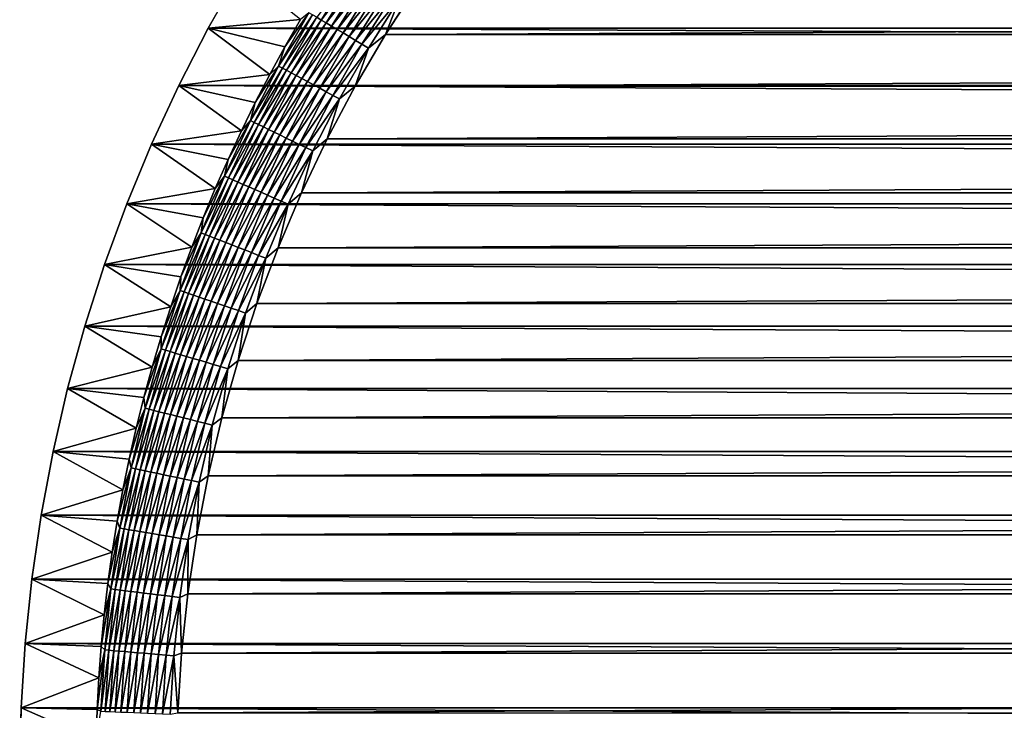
# Model space of a CAD drawing. Extents: x -260 to 260, y -882 to 882.
# Tile 189 of 234: x -260 to -217, y 815 to 846. Entities that reach past the tile are written whole.
import ezdxf

# ---------------------------------------------------------------- set-up
doc = ezdxf.new("R2010")
doc.units = 0
doc.header["$LTSCALE"] = 21.359881
for name, color, linetype in [('1', 7, 'CONTINUOUS'), ('2', 7, 'CONTINUOUS'), ('46', 7, 'CONTINUOUS'), ('53', 7, 'CONTINUOUS')]:
    doc.layers.add(name, color=color, linetype=linetype)

msp = doc.modelspace()

# ---------------------------------------------------------------- linework, layer by layer
at = {"layer": '1', "color": 7, "linetype": 'CONTINUOUS'}
for points in [[(-242.802, 847.512), (-244.242, 845.282), (242.802, 847.512), (-242.802, 847.512)], [(242.802, 847.512), (-244.242, 845.282), (244.242, 845.282), (242.802, 847.512)], [(-244.242, 845.282), (-245.585, 842.993), (244.242, 845.282), (-244.242, 845.282)], [(244.242, 845.282), (-245.585, 842.993), (245.585, 842.993), (244.242, 845.282)], [(-245.585, 842.993), (-246.83, 840.649), (245.585, 842.993), (-245.585, 842.993)], [(245.585, 842.993), (-246.83, 840.649), (246.83, 840.649), (245.585, 842.993)], [(-246.83, 840.649), (-247.974, 838.254), (246.83, 840.649), (-246.83, 840.649)], [(246.83, 840.649), (-247.974, 838.254), (247.974, 838.254), (246.83, 840.649)], [(-247.974, 838.254), (-249.016, 835.813), (247.974, 838.254), (-247.974, 838.254)], [(247.974, 838.254), (-249.016, 835.813), (249.016, 835.813), (247.974, 838.254)], [(-249.016, 835.813), (-249.953, 833.329), (249.016, 835.813), (-249.016, 835.813)], [(249.016, 835.813), (-249.953, 833.329), (249.953, 833.329), (249.016, 835.813)], [(-249.953, 833.329), (-250.784, 830.809), (249.953, 833.329), (-249.953, 833.329)], [(249.953, 833.329), (-250.784, 830.809), (250.784, 830.809), (249.953, 833.329)], [(-250.784, 830.809), (-251.507, 828.255), (250.784, 830.809), (-250.784, 830.809)], [(250.784, 830.809), (-251.507, 828.255), (251.507, 828.255), (250.784, 830.809)], [(-251.507, 828.255), (-252.121, 825.673), (251.507, 828.255), (-251.507, 828.255)], [(251.507, 828.255), (-252.121, 825.673), (252.121, 825.673), (251.507, 828.255)], [(-252.121, 825.673), (-252.625, 823.067), (252.121, 825.673), (-252.121, 825.673)], [(252.121, 825.673), (-252.625, 823.067), (252.625, 823.067), (252.121, 825.673)], [(-252.625, 823.067), (-253.018, 820.442), (252.625, 823.067), (-252.625, 823.067)], [(252.625, 823.067), (-253.018, 820.442), (253.018, 820.442), (252.625, 823.067)], [(-253.018, 820.442), (-253.299, 817.802), (253.018, 820.442), (-253.018, 820.442)], [(253.018, 820.442), (-253.299, 817.802), (253.299, 817.802), (253.018, 820.442)], [(-253.299, 817.802), (-253.468, 815.154), (253.299, 817.802), (-253.299, 817.802)], [(253.299, 817.802), (-253.468, 815.154), (253.468, 815.154), (253.299, 817.802)]]:
    msp.add_3dface(points, dxfattribs=at)
at = {"layer": '2', "color": 7, "linetype": 'CONTINUOUS'}
for points in [[(-250.693, 848.069, -9), (252.112, 845.572, -9), (-252.112, 845.572, -9), (-250.693, 848.069, -9)], [(250.693, 848.069, -9), (252.112, 845.572, -9), (-250.693, 848.069, -9), (250.693, 848.069, -9)], [(-252.112, 845.572, -9), (253.427, 843.018, -9), (-253.427, 843.019, -9), (-252.112, 845.572, -9)], [(252.112, 845.572, -9), (253.427, 843.018, -9), (-252.112, 845.572, -9), (252.112, 845.572, -9)], [(-253.427, 843.019, -9), (254.635, 840.413, -9), (-254.635, 840.413, -9), (-253.427, 843.019, -9)], [(253.427, 843.018, -9), (254.635, 840.413, -9), (-253.427, 843.019, -9), (253.427, 843.018, -9)], [(-254.635, 840.413, -9), (255.734, 837.759, -9), (-255.734, 837.759, -9), (-254.635, 840.413, -9)], [(254.635, 840.413, -9), (255.734, 837.759, -9), (-254.635, 840.413, -9), (254.635, 840.413, -9)], [(-255.734, 837.759, -9), (256.722, 835.062, -9), (-256.722, 835.063, -9), (-255.734, 837.759, -9)], [(255.734, 837.759, -9), (256.722, 835.062, -9), (-255.734, 837.759, -9), (255.734, 837.759, -9)], [(-256.722, 835.063, -9), (257.599, 832.327, -9), (-257.599, 832.327, -9), (-256.722, 835.063, -9)], [(256.722, 835.062, -9), (257.599, 832.327, -9), (-256.722, 835.063, -9), (256.722, 835.062, -9)], [(-257.599, 832.327, -9), (258.361, 829.558, -9), (-258.361, 829.558, -9), (-257.599, 832.327, -9)], [(257.599, 832.327, -9), (258.361, 829.558, -9), (-257.599, 832.327, -9), (257.599, 832.327, -9)], [(-258.361, 829.558, -9), (259.008, 826.76, -9), (-259.008, 826.76, -9), (-258.361, 829.558, -9)], [(258.361, 829.558, -9), (259.008, 826.76, -9), (-258.361, 829.558, -9), (258.361, 829.558, -9)], [(-259.008, 826.76, -9), (259.54, 823.937, -9), (-259.54, 823.937, -9), (-259.008, 826.76, -9)], [(259.008, 826.76, -9), (259.54, 823.937, -9), (-259.008, 826.76, -9), (259.008, 826.76, -9)], [(-259.54, 823.937, -9), (259.954, 821.095, -9), (-259.954, 821.095, -9), (-259.54, 823.937, -9)], [(259.54, 823.937, -9), (259.954, 821.095, -9), (-259.54, 823.937, -9), (259.54, 823.937, -9)], [(-259.954, 821.095, -9), (260.25, 818.238, -9), (-260.25, 818.238, -9), (-259.954, 821.095, -9)], [(259.954, 821.095, -9), (260.25, 818.238, -9), (-259.954, 821.095, -9), (259.954, 821.095, -9)], [(-260.25, 818.238, -9), (260.428, 815.372, -9), (-260.428, 815.372, -9), (-260.25, 818.238, -9)], [(260.25, 818.238, -9), (260.428, 815.372, -9), (-260.25, 818.238, -9), (260.25, 818.238, -9)], [(-260.428, 815.372, -9), (260.487, 812.5, -9), (-260.487, 812.5, -9), (-260.428, 815.372, -9)], [(260.428, 815.372, -9), (260.487, 812.5, -9), (-260.428, 815.372, -9), (260.428, 815.372, -9)]]:
    msp.add_3dface(points, dxfattribs=at)
at = {"layer": '46', "color": 7, "linetype": 'CONTINUOUS'}
for points in [[(-250.693, 848.069, -9), (-252.112, 845.572, -9), (-248.013, 845.956, -2.215), (-250.693, 848.069, -9)], [(-252.112, 845.572, -9), (-253.427, 843.019, -9), (-249.381, 843.507, -2.215), (-252.112, 845.572, -9)], [(-248.013, 845.956, -2.215), (-252.112, 845.572, -9), (-248.71, 844.739, -2.215), (-248.013, 845.956, -2.215)], [(-248.71, 844.739, -2.215), (-252.112, 845.572, -9), (-249.381, 843.507, -2.215), (-248.71, 844.739, -2.215)], [(-249.381, 843.507, -2.215), (-253.427, 843.019, -9), (-250.026, 842.26, -2.215), (-249.381, 843.507, -2.215)], [(-253.427, 843.019, -9), (-254.635, 840.413, -9), (-250.645, 841.001, -2.215), (-253.427, 843.019, -9)], [(-250.026, 842.26, -2.215), (-253.427, 843.019, -9), (-250.645, 841.001, -2.215), (-250.026, 842.26, -2.215)], [(-250.645, 841.001, -2.215), (-254.635, 840.413, -9), (-251.236, 839.729, -2.215), (-250.645, 841.001, -2.215)], [(-254.635, 840.413, -9), (-255.734, 837.759, -9), (-251.801, 838.444, -2.215), (-254.635, 840.413, -9)], [(-251.236, 839.729, -2.215), (-254.635, 840.413, -9), (-251.801, 838.444, -2.215), (-251.236, 839.729, -2.215)], [(-251.801, 838.444, -2.215), (-255.734, 837.759, -9), (-252.338, 837.147, -2.215), (-251.801, 838.444, -2.215)], [(-255.734, 837.759, -9), (-256.722, 835.063, -9), (-252.847, 835.84, -2.215), (-255.734, 837.759, -9)], [(-252.338, 837.147, -2.215), (-255.734, 837.759, -9), (-252.847, 835.84, -2.215), (-252.338, 837.147, -2.215)], [(-252.847, 835.84, -2.215), (-256.722, 835.063, -9), (-253.328, 834.522, -2.215), (-252.847, 835.84, -2.215)], [(-256.722, 835.063, -9), (-257.599, 832.327, -9), (-253.782, 833.194, -2.215), (-256.722, 835.063, -9)], [(-253.328, 834.522, -2.215), (-256.722, 835.063, -9), (-253.782, 833.194, -2.215), (-253.328, 834.522, -2.215)], [(-253.782, 833.194, -2.215), (-257.599, 832.327, -9), (-254.207, 831.857, -2.215), (-253.782, 833.194, -2.215)], [(-257.599, 832.327, -9), (-258.361, 829.558, -9), (-254.604, 830.511, -2.215), (-257.599, 832.327, -9)], [(-254.207, 831.857, -2.215), (-257.599, 832.327, -9), (-254.604, 830.511, -2.215), (-254.207, 831.857, -2.215)], [(-254.604, 830.511, -2.215), (-258.361, 829.558, -9), (-254.971, 829.157, -2.215), (-254.604, 830.511, -2.215)], [(-258.361, 829.558, -9), (-259.008, 826.76, -9), (-255.311, 827.795, -2.215), (-258.361, 829.558, -9)], [(-254.971, 829.157, -2.215), (-258.361, 829.558, -9), (-255.311, 827.795, -2.215), (-254.971, 829.157, -2.215)], [(-255.311, 827.795, -2.215), (-259.008, 826.76, -9), (-255.621, 826.427, -2.215), (-255.311, 827.795, -2.215)], [(-259.008, 826.76, -9), (-259.54, 823.937, -9), (-255.902, 825.052, -2.215), (-259.008, 826.76, -9)], [(-255.621, 826.427, -2.215), (-259.008, 826.76, -9), (-255.902, 825.052, -2.215), (-255.621, 826.427, -2.215)], [(-255.902, 825.052, -2.215), (-259.54, 823.937, -9), (-256.154, 823.672, -2.215), (-255.902, 825.052, -2.215)], [(-259.54, 823.937, -9), (-259.954, 821.095, -9), (-256.376, 822.286, -2.215), (-259.54, 823.937, -9)], [(-256.154, 823.672, -2.215), (-259.54, 823.937, -9), (-256.376, 822.286, -2.215), (-256.154, 823.672, -2.215)], [(-256.376, 822.286, -2.215), (-259.954, 821.095, -9), (-256.569, 820.896, -2.215), (-256.376, 822.286, -2.215)], [(-259.954, 821.095, -9), (-260.25, 818.238, -9), (-256.732, 819.503, -2.215), (-259.954, 821.095, -9)], [(-256.569, 820.896, -2.215), (-259.954, 821.095, -9), (-256.732, 819.503, -2.215), (-256.569, 820.896, -2.215)], [(-256.732, 819.503, -2.215), (-260.25, 818.238, -9), (-256.866, 818.106, -2.215), (-256.732, 819.503, -2.215)], [(-260.25, 818.238, -9), (-260.428, 815.372, -9), (-256.97, 816.707, -2.215), (-260.25, 818.238, -9)], [(-256.866, 818.106, -2.215), (-260.25, 818.238, -9), (-256.97, 816.707, -2.215), (-256.866, 818.106, -2.215)], [(-256.97, 816.707, -2.215), (-260.428, 815.372, -9), (-257.045, 815.306, -2.215), (-256.97, 816.707, -2.215)], [(-260.428, 815.372, -9), (-260.487, 812.5, -9), (-257.09, 813.903, -2.215), (-260.428, 815.372, -9)], [(-257.045, 815.306, -2.215), (-260.428, 815.372, -9), (-257.09, 813.903, -2.215), (-257.045, 815.306, -2.215)]]:
    msp.add_3dface(points, dxfattribs=at)
at = {"layer": '53', "color": 7, "linetype": 'CONTINUOUS'}
for points in [[(-247.097, 845.926, -1.12), (-245.668, 848.216, -1.12), (-247.299, 846.047, -1.367), (-247.097, 845.926, -1.12)], [(-247.097, 845.926, -1.12), (-245.454, 848.076, -0.894), (-245.668, 848.216, -1.12), (-247.097, 845.926, -1.12)], [(-246.877, 845.796, -0.894), (-245.454, 848.076, -0.894), (-247.097, 845.926, -1.12), (-246.877, 845.796, -0.894)], [(-246.877, 845.796, -0.894), (-245.224, 847.926, -0.69), (-245.454, 848.076, -0.894), (-246.877, 845.796, -0.894)], [(-246.642, 845.655, -0.69), (-245.224, 847.926, -0.69), (-246.877, 845.796, -0.894), (-246.642, 845.655, -0.69)], [(-246.642, 845.655, -0.69), (-244.981, 847.768, -0.511), (-245.224, 847.926, -0.69), (-246.642, 845.655, -0.69)], [(-246.393, 845.507, -0.511), (-244.981, 847.768, -0.511), (-246.642, 845.655, -0.69), (-246.393, 845.507, -0.511)], [(-246.393, 845.507, -0.511), (-244.726, 847.601, -0.357), (-244.981, 847.768, -0.511), (-246.393, 845.507, -0.511)], [(-246.131, 845.351, -0.357), (-244.726, 847.601, -0.357), (-246.393, 845.507, -0.511), (-246.131, 845.351, -0.357)], [(-246.131, 845.351, -0.357), (-244.461, 847.428, -0.229), (-244.726, 847.601, -0.357), (-246.131, 845.351, -0.357)], [(-245.859, 845.189, -0.229), (-244.461, 847.428, -0.229), (-246.131, 845.351, -0.357), (-245.859, 845.189, -0.229)], [(-245.859, 845.189, -0.229), (-244.188, 847.25, -0.129), (-244.461, 847.428, -0.229), (-245.859, 845.189, -0.229)], [(-244.242, 845.282), (-242.802, 847.512), (-243.626, 846.882, -0.014), (-244.242, 845.282)], [(-245.579, 845.022, -0.129), (-244.188, 847.25, -0.129), (-245.859, 845.189, -0.229), (-245.579, 845.022, -0.129)], [(-245.579, 845.022, -0.129), (-243.909, 847.067, -0.057), (-244.188, 847.25, -0.129), (-245.579, 845.022, -0.129)], [(-245.292, 844.851, -0.057), (-243.909, 847.067, -0.057), (-245.579, 845.022, -0.129), (-245.292, 844.851, -0.057)], [(-245.292, 844.851, -0.057), (-243.626, 846.882, -0.014), (-243.909, 847.067, -0.057), (-245.292, 844.851, -0.057)], [(-245.001, 844.678, -0.014), (-243.626, 846.882, -0.014), (-245.292, 844.851, -0.057), (-245.001, 844.678, -0.014)], [(-245.001, 844.678, -0.014), (-244.242, 845.282), (-243.626, 846.882, -0.014), (-245.001, 844.678, -0.014)], [(-248.71, 844.739, -2.215), (-248.992, 843.884, -1.917), (-247.646, 846.253, -1.917), (-248.71, 844.739, -2.215)], [(-248.992, 843.884, -1.917), (-247.482, 846.156, -1.633), (-247.646, 846.253, -1.917), (-248.992, 843.884, -1.917)], [(-248.825, 843.793, -1.633), (-247.482, 846.156, -1.633), (-248.992, 843.884, -1.917), (-248.825, 843.793, -1.633)], [(-248.825, 843.793, -1.633), (-247.299, 846.047, -1.367), (-247.482, 846.156, -1.633), (-248.825, 843.793, -1.633)], [(-248.637, 843.692, -1.367), (-247.299, 846.047, -1.367), (-248.825, 843.793, -1.633), (-248.637, 843.692, -1.367)], [(-248.013, 845.956, -2.215), (-248.71, 844.739, -2.215), (-247.646, 846.253, -1.917), (-248.013, 845.956, -2.215)], [(-248.637, 843.692, -1.367), (-247.097, 845.926, -1.12), (-247.299, 846.047, -1.367), (-248.637, 843.692, -1.367)], [(-248.43, 843.58, -1.12), (-247.097, 845.926, -1.12), (-248.637, 843.692, -1.367), (-248.43, 843.58, -1.12)], [(-248.43, 843.58, -1.12), (-246.877, 845.796, -0.894), (-247.097, 845.926, -1.12), (-248.43, 843.58, -1.12)], [(-248.205, 843.458, -0.894), (-246.877, 845.796, -0.894), (-248.43, 843.58, -1.12), (-248.205, 843.458, -0.894)], [(-248.205, 843.458, -0.894), (-246.642, 845.655, -0.69), (-246.877, 845.796, -0.894), (-248.205, 843.458, -0.894)], [(-247.965, 843.328, -0.69), (-246.642, 845.655, -0.69), (-248.205, 843.458, -0.894), (-247.965, 843.328, -0.69)], [(-247.965, 843.328, -0.69), (-246.393, 845.507, -0.511), (-246.642, 845.655, -0.69), (-247.965, 843.328, -0.69)], [(-247.709, 843.19, -0.511), (-246.393, 845.507, -0.511), (-247.965, 843.328, -0.69), (-247.709, 843.19, -0.511)], [(-247.709, 843.19, -0.511), (-246.131, 845.351, -0.357), (-246.393, 845.507, -0.511), (-247.709, 843.19, -0.511)], [(-247.441, 843.045, -0.357), (-246.131, 845.351, -0.357), (-247.709, 843.19, -0.511), (-247.441, 843.045, -0.357)], [(-247.441, 843.045, -0.357), (-245.859, 845.189, -0.229), (-246.131, 845.351, -0.357), (-247.441, 843.045, -0.357)], [(-247.163, 842.894, -0.229), (-245.859, 845.189, -0.229), (-247.441, 843.045, -0.357), (-247.163, 842.894, -0.229)], [(-247.163, 842.894, -0.229), (-245.579, 845.022, -0.129), (-245.859, 845.189, -0.229), (-247.163, 842.894, -0.229)], [(-245.585, 842.993), (-244.242, 845.282), (-245.001, 844.678, -0.014), (-245.585, 842.993)], [(-248.71, 844.739, -2.215), (-249.381, 843.507, -2.215), (-248.992, 843.884, -1.917), (-248.71, 844.739, -2.215)], [(-246.876, 842.739, -0.129), (-245.579, 845.022, -0.129), (-247.163, 842.894, -0.229), (-246.876, 842.739, -0.129)], [(-246.876, 842.739, -0.129), (-245.292, 844.851, -0.057), (-245.579, 845.022, -0.129), (-246.876, 842.739, -0.129)], [(-246.583, 842.58, -0.057), (-245.292, 844.851, -0.057), (-246.876, 842.739, -0.129), (-246.583, 842.58, -0.057)], [(-246.583, 842.58, -0.057), (-245.001, 844.678, -0.014), (-245.292, 844.851, -0.057), (-246.583, 842.58, -0.057)], [(-246.285, 842.419, -0.014), (-245.001, 844.678, -0.014), (-246.583, 842.58, -0.057), (-246.285, 842.419, -0.014)], [(-246.285, 842.419, -0.014), (-245.585, 842.993), (-245.001, 844.678, -0.014), (-246.285, 842.419, -0.014)], [(-250.026, 842.26, -2.215), (-250.239, 841.46, -1.917), (-248.992, 843.884, -1.917), (-250.026, 842.26, -2.215)], [(-250.239, 841.46, -1.917), (-248.825, 843.793, -1.633), (-248.992, 843.884, -1.917), (-250.239, 841.46, -1.917)], [(-249.381, 843.507, -2.215), (-250.026, 842.26, -2.215), (-248.992, 843.884, -1.917), (-249.381, 843.507, -2.215)], [(-250.069, 841.377, -1.633), (-248.825, 843.793, -1.633), (-250.239, 841.46, -1.917), (-250.069, 841.377, -1.633)], [(-250.069, 841.377, -1.633), (-248.637, 843.692, -1.367), (-248.825, 843.793, -1.633), (-250.069, 841.377, -1.633)], [(-249.877, 841.283, -1.367), (-248.637, 843.692, -1.367), (-250.069, 841.377, -1.633), (-249.877, 841.283, -1.367)], [(-249.877, 841.283, -1.367), (-248.43, 843.58, -1.12), (-248.637, 843.692, -1.367), (-249.877, 841.283, -1.367)], [(-249.666, 841.18, -1.12), (-248.43, 843.58, -1.12), (-249.877, 841.283, -1.367), (-249.666, 841.18, -1.12)], [(-249.666, 841.18, -1.12), (-248.205, 843.458, -0.894), (-248.43, 843.58, -1.12), (-249.666, 841.18, -1.12)], [(-249.436, 841.068, -0.894), (-248.205, 843.458, -0.894), (-249.666, 841.18, -1.12), (-249.436, 841.068, -0.894)], [(-249.436, 841.068, -0.894), (-247.965, 843.328, -0.69), (-248.205, 843.458, -0.894), (-249.436, 841.068, -0.894)], [(-249.19, 840.947, -0.69), (-247.965, 843.328, -0.69), (-249.436, 841.068, -0.894), (-249.19, 840.947, -0.69)], [(-249.19, 840.947, -0.69), (-247.709, 843.19, -0.511), (-247.965, 843.328, -0.69), (-249.19, 840.947, -0.69)], [(-248.929, 840.82, -0.511), (-247.709, 843.19, -0.511), (-249.19, 840.947, -0.69), (-248.929, 840.82, -0.511)], [(-248.929, 840.82, -0.511), (-247.441, 843.045, -0.357), (-247.709, 843.19, -0.511), (-248.929, 840.82, -0.511)], [(-248.656, 840.686, -0.357), (-247.441, 843.045, -0.357), (-248.929, 840.82, -0.511), (-248.656, 840.686, -0.357)], [(-248.656, 840.686, -0.357), (-247.163, 842.894, -0.229), (-247.441, 843.045, -0.357), (-248.656, 840.686, -0.357)], [(-246.83, 840.649), (-245.585, 842.993), (-246.285, 842.419, -0.014), (-246.83, 840.649)], [(-248.371, 840.547, -0.229), (-247.163, 842.894, -0.229), (-248.656, 840.686, -0.357), (-248.371, 840.547, -0.229)], [(-248.371, 840.547, -0.229), (-246.876, 842.739, -0.129), (-247.163, 842.894, -0.229), (-248.371, 840.547, -0.229)], [(-248.078, 840.404, -0.129), (-246.876, 842.739, -0.129), (-248.371, 840.547, -0.229), (-248.078, 840.404, -0.129)], [(-248.078, 840.404, -0.129), (-246.583, 842.58, -0.057), (-246.876, 842.739, -0.129), (-248.078, 840.404, -0.129)], [(-247.778, 840.257, -0.057), (-246.583, 842.58, -0.057), (-248.078, 840.404, -0.129), (-247.778, 840.257, -0.057)], [(-247.778, 840.257, -0.057), (-246.285, 842.419, -0.014), (-246.583, 842.58, -0.057), (-247.778, 840.257, -0.057)], [(-250.026, 842.26, -2.215), (-250.645, 841.001, -2.215), (-250.239, 841.46, -1.917), (-250.026, 842.26, -2.215)], [(-247.474, 840.109, -0.014), (-246.285, 842.419, -0.014), (-247.778, 840.257, -0.057), (-247.474, 840.109, -0.014)], [(-247.474, 840.109, -0.014), (-246.83, 840.649), (-246.285, 842.419, -0.014), (-247.474, 840.109, -0.014)], [(-251.236, 839.729, -2.215), (-251.386, 838.988, -1.917), (-250.239, 841.46, -1.917), (-251.236, 839.729, -2.215)], [(-251.386, 838.988, -1.917), (-250.069, 841.377, -1.633), (-250.239, 841.46, -1.917), (-251.386, 838.988, -1.917)], [(-251.212, 838.911, -1.633), (-250.069, 841.377, -1.633), (-251.386, 838.988, -1.917), (-251.212, 838.911, -1.633)], [(-250.645, 841.001, -2.215), (-251.236, 839.729, -2.215), (-250.239, 841.46, -1.917), (-250.645, 841.001, -2.215)], [(-251.212, 838.911, -1.633), (-249.877, 841.283, -1.367), (-250.069, 841.377, -1.633), (-251.212, 838.911, -1.633)], [(-251.016, 838.826, -1.367), (-249.877, 841.283, -1.367), (-251.212, 838.911, -1.633), (-251.016, 838.826, -1.367)], [(-251.016, 838.826, -1.367), (-249.666, 841.18, -1.12), (-249.877, 841.283, -1.367), (-251.016, 838.826, -1.367)], [(-250.801, 838.731, -1.12), (-249.666, 841.18, -1.12), (-251.016, 838.826, -1.367), (-250.801, 838.731, -1.12)], [(-250.801, 838.731, -1.12), (-249.436, 841.068, -0.894), (-249.666, 841.18, -1.12), (-250.801, 838.731, -1.12)], [(-250.567, 838.628, -0.894), (-249.436, 841.068, -0.894), (-250.801, 838.731, -1.12), (-250.567, 838.628, -0.894)], [(-250.567, 838.628, -0.894), (-249.19, 840.947, -0.69), (-249.436, 841.068, -0.894), (-250.567, 838.628, -0.894)], [(-250.316, 838.518, -0.69), (-249.19, 840.947, -0.69), (-250.567, 838.628, -0.894), (-250.316, 838.518, -0.69)], [(-250.316, 838.518, -0.69), (-248.929, 840.82, -0.511), (-249.19, 840.947, -0.69), (-250.316, 838.518, -0.69)], [(-250.05, 838.402, -0.511), (-248.929, 840.82, -0.511), (-250.316, 838.518, -0.69), (-250.05, 838.402, -0.511)], [(-250.05, 838.402, -0.511), (-248.656, 840.686, -0.357), (-248.929, 840.82, -0.511), (-250.05, 838.402, -0.511)], [(-249.771, 838.279, -0.357), (-248.656, 840.686, -0.357), (-250.05, 838.402, -0.511), (-249.771, 838.279, -0.357)], [(-249.771, 838.279, -0.357), (-248.371, 840.547, -0.229), (-248.656, 840.686, -0.357), (-249.771, 838.279, -0.357)], [(-249.481, 838.152, -0.229), (-248.371, 840.547, -0.229), (-249.771, 838.279, -0.357), (-249.481, 838.152, -0.229)], [(-249.481, 838.152, -0.229), (-248.078, 840.404, -0.129), (-248.371, 840.547, -0.229), (-249.481, 838.152, -0.229)], [(-249.182, 838.021, -0.129), (-248.078, 840.404, -0.129), (-249.481, 838.152, -0.229), (-249.182, 838.021, -0.129)], [(-249.182, 838.021, -0.129), (-247.778, 840.257, -0.057), (-248.078, 840.404, -0.129), (-249.182, 838.021, -0.129)], [(-247.974, 838.254), (-246.83, 840.649), (-247.474, 840.109, -0.014), (-247.974, 838.254)], [(-248.877, 837.887, -0.057), (-247.778, 840.257, -0.057), (-249.182, 838.021, -0.129), (-248.877, 837.887, -0.057)], [(-248.877, 837.887, -0.057), (-247.474, 840.109, -0.014), (-247.778, 840.257, -0.057), (-248.877, 837.887, -0.057)], [(-248.567, 837.751, -0.014), (-247.474, 840.109, -0.014), (-248.877, 837.887, -0.057), (-248.567, 837.751, -0.014)], [(-248.567, 837.751, -0.014), (-247.974, 838.254), (-247.474, 840.109, -0.014), (-248.567, 837.751, -0.014)], [(-251.236, 839.729, -2.215), (-251.801, 838.444, -2.215), (-251.386, 838.988, -1.917), (-251.236, 839.729, -2.215)], [(-252.338, 837.147, -2.215), (-252.429, 836.47, -1.917), (-251.386, 838.988, -1.917), (-252.338, 837.147, -2.215)], [(-252.429, 836.47, -1.917), (-251.212, 838.911, -1.633), (-251.386, 838.988, -1.917), (-252.429, 836.47, -1.917)], [(-252.252, 836.4, -1.633), (-251.212, 838.911, -1.633), (-252.429, 836.47, -1.917), (-252.252, 836.4, -1.633)], [(-251.801, 838.444, -2.215), (-252.338, 837.147, -2.215), (-251.386, 838.988, -1.917), (-251.801, 838.444, -2.215)], [(-252.252, 836.4, -1.633), (-251.016, 838.826, -1.367), (-251.212, 838.911, -1.633), (-252.252, 836.4, -1.633)], [(-252.053, 836.323, -1.367), (-251.016, 838.826, -1.367), (-252.252, 836.4, -1.633), (-252.053, 836.323, -1.367)], [(-252.053, 836.323, -1.367), (-250.801, 838.731, -1.12), (-251.016, 838.826, -1.367), (-252.053, 836.323, -1.367)], [(-251.834, 836.237, -1.12), (-250.801, 838.731, -1.12), (-252.053, 836.323, -1.367), (-251.834, 836.237, -1.12)], [(-251.834, 836.237, -1.12), (-250.567, 838.628, -0.894), (-250.801, 838.731, -1.12), (-251.834, 836.237, -1.12)], [(-251.595, 836.144, -0.894), (-250.567, 838.628, -0.894), (-251.834, 836.237, -1.12), (-251.595, 836.144, -0.894)], [(-251.595, 836.144, -0.894), (-250.316, 838.518, -0.69), (-250.567, 838.628, -0.894), (-251.595, 836.144, -0.894)], [(-251.34, 836.045, -0.69), (-250.316, 838.518, -0.69), (-251.595, 836.144, -0.894), (-251.34, 836.045, -0.69)], [(-251.34, 836.045, -0.69), (-250.05, 838.402, -0.511), (-250.316, 838.518, -0.69), (-251.34, 836.045, -0.69)], [(-251.07, 835.939, -0.511), (-250.05, 838.402, -0.511), (-251.34, 836.045, -0.69), (-251.07, 835.939, -0.511)], [(-251.07, 835.939, -0.511), (-249.771, 838.279, -0.357), (-250.05, 838.402, -0.511), (-251.07, 835.939, -0.511)], [(-250.786, 835.829, -0.357), (-249.771, 838.279, -0.357), (-251.07, 835.939, -0.511), (-250.786, 835.829, -0.357)], [(-250.786, 835.829, -0.357), (-249.481, 838.152, -0.229), (-249.771, 838.279, -0.357), (-250.786, 835.829, -0.357)], [(-250.491, 835.714, -0.229), (-249.481, 838.152, -0.229), (-250.786, 835.829, -0.357), (-250.491, 835.714, -0.229)], [(-250.491, 835.714, -0.229), (-249.182, 838.021, -0.129), (-249.481, 838.152, -0.229), (-250.491, 835.714, -0.229)], [(-249.016, 835.813), (-247.974, 838.254), (-248.567, 837.751, -0.014), (-249.016, 835.813)], [(-250.187, 835.595, -0.129), (-249.182, 838.021, -0.129), (-250.491, 835.714, -0.229), (-250.187, 835.595, -0.129)], [(-250.187, 835.595, -0.129), (-248.877, 837.887, -0.057), (-249.182, 838.021, -0.129), (-250.187, 835.595, -0.129)], [(-249.877, 835.474, -0.057), (-248.877, 837.887, -0.057), (-250.187, 835.595, -0.129), (-249.877, 835.474, -0.057)], [(-249.877, 835.474, -0.057), (-248.567, 837.751, -0.014), (-248.877, 837.887, -0.057), (-249.877, 835.474, -0.057)], [(-249.561, 835.351, -0.014), (-248.567, 837.751, -0.014), (-249.877, 835.474, -0.057), (-249.561, 835.351, -0.014)], [(-249.561, 835.351, -0.014), (-249.016, 835.813), (-248.567, 837.751, -0.014), (-249.561, 835.351, -0.014)], [(-252.338, 837.147, -2.215), (-252.847, 835.84, -2.215), (-252.429, 836.47, -1.917), (-252.338, 837.147, -2.215)], [(-253.328, 834.522, -2.215), (-253.367, 833.911, -1.917), (-252.429, 836.47, -1.917), (-253.328, 834.522, -2.215)], [(-253.367, 833.911, -1.917), (-252.252, 836.4, -1.633), (-252.429, 836.47, -1.917), (-253.367, 833.911, -1.917)], [(-253.187, 833.849, -1.633), (-252.252, 836.4, -1.633), (-253.367, 833.911, -1.917), (-253.187, 833.849, -1.633)], [(-252.847, 835.84, -2.215), (-253.328, 834.522, -2.215), (-252.429, 836.47, -1.917), (-252.847, 835.84, -2.215)], [(-253.187, 833.849, -1.633), (-252.053, 836.323, -1.367), (-252.252, 836.4, -1.633), (-253.187, 833.849, -1.633)], [(-252.985, 833.78, -1.367), (-252.053, 836.323, -1.367), (-253.187, 833.849, -1.633), (-252.985, 833.78, -1.367)], [(-252.985, 833.78, -1.367), (-251.834, 836.237, -1.12), (-252.053, 836.323, -1.367), (-252.985, 833.78, -1.367)], [(-252.763, 833.703, -1.12), (-251.834, 836.237, -1.12), (-252.985, 833.78, -1.367), (-252.763, 833.703, -1.12)], [(-252.763, 833.703, -1.12), (-251.595, 836.144, -0.894), (-251.834, 836.237, -1.12), (-252.763, 833.703, -1.12)], [(-252.521, 833.62, -0.894), (-251.595, 836.144, -0.894), (-252.763, 833.703, -1.12), (-252.521, 833.62, -0.894)], [(-252.521, 833.62, -0.894), (-251.34, 836.045, -0.69), (-251.595, 836.144, -0.894), (-252.521, 833.62, -0.894)], [(-252.262, 833.531, -0.69), (-251.34, 836.045, -0.69), (-252.521, 833.62, -0.894), (-252.262, 833.531, -0.69)], [(-252.262, 833.531, -0.69), (-251.07, 835.939, -0.511), (-251.34, 836.045, -0.69), (-252.262, 833.531, -0.69)], [(-251.987, 833.437, -0.511), (-251.07, 835.939, -0.511), (-252.262, 833.531, -0.69), (-251.987, 833.437, -0.511)], [(-251.987, 833.437, -0.511), (-250.786, 835.829, -0.357), (-251.07, 835.939, -0.511), (-251.987, 833.437, -0.511)], [(-251.699, 833.338, -0.357), (-250.786, 835.829, -0.357), (-251.987, 833.437, -0.511), (-251.699, 833.338, -0.357)], [(-251.699, 833.338, -0.357), (-250.491, 835.714, -0.229), (-250.786, 835.829, -0.357), (-251.699, 833.338, -0.357)], [(-251.4, 833.235, -0.229), (-250.491, 835.714, -0.229), (-251.699, 833.338, -0.357), (-251.4, 833.235, -0.229)], [(-251.4, 833.235, -0.229), (-250.187, 835.595, -0.129), (-250.491, 835.714, -0.229), (-251.4, 833.235, -0.229)], [(-251.091, 833.129, -0.129), (-250.187, 835.595, -0.129), (-251.4, 833.235, -0.229), (-251.091, 833.129, -0.129)], [(-251.091, 833.129, -0.129), (-249.877, 835.474, -0.057), (-250.187, 835.595, -0.129), (-251.091, 833.129, -0.129)], [(-249.953, 833.329), (-249.016, 835.813), (-249.561, 835.351, -0.014), (-249.953, 833.329)], [(-250.776, 833.021, -0.057), (-249.877, 835.474, -0.057), (-251.091, 833.129, -0.129), (-250.776, 833.021, -0.057)], [(-250.776, 833.021, -0.057), (-249.561, 835.351, -0.014), (-249.877, 835.474, -0.057), (-250.776, 833.021, -0.057)], [(-250.456, 832.911, -0.014), (-249.561, 835.351, -0.014), (-250.776, 833.021, -0.057), (-250.456, 832.911, -0.014)], [(-250.456, 832.911, -0.014), (-249.953, 833.329), (-249.561, 835.351, -0.014), (-250.456, 832.911, -0.014)], [(-253.328, 834.522, -2.215), (-253.782, 833.194, -2.215), (-253.367, 833.911, -1.917), (-253.328, 834.522, -2.215)], [(-253.782, 833.194, -2.215), (-254.207, 831.857, -2.215), (-253.367, 833.911, -1.917), (-253.782, 833.194, -2.215)], [(-254.207, 831.857, -2.215), (-254.198, 831.315, -1.917), (-253.367, 833.911, -1.917), (-254.207, 831.857, -2.215)], [(-254.198, 831.315, -1.917), (-253.187, 833.849, -1.633), (-253.367, 833.911, -1.917), (-254.198, 831.315, -1.917)], [(-254.016, 831.261, -1.633), (-253.187, 833.849, -1.633), (-254.198, 831.315, -1.917), (-254.016, 831.261, -1.633)], [(-254.016, 831.261, -1.633), (-252.985, 833.78, -1.367), (-253.187, 833.849, -1.633), (-254.016, 831.261, -1.633)], [(-253.812, 831.2, -1.367), (-252.985, 833.78, -1.367), (-254.016, 831.261, -1.633), (-253.812, 831.2, -1.367)], [(-253.812, 831.2, -1.367), (-252.763, 833.703, -1.12), (-252.985, 833.78, -1.367), (-253.812, 831.2, -1.367)], [(-253.586, 831.133, -1.12), (-252.763, 833.703, -1.12), (-253.812, 831.2, -1.367), (-253.586, 831.133, -1.12)], [(-253.586, 831.133, -1.12), (-252.521, 833.62, -0.894), (-252.763, 833.703, -1.12), (-253.586, 831.133, -1.12)], [(-253.341, 831.06, -0.894), (-252.521, 833.62, -0.894), (-253.586, 831.133, -1.12), (-253.341, 831.06, -0.894)], [(-253.341, 831.06, -0.894), (-252.262, 833.531, -0.69), (-252.521, 833.62, -0.894), (-253.341, 831.06, -0.894)], [(-253.079, 830.982, -0.69), (-252.262, 833.531, -0.69), (-253.341, 831.06, -0.894), (-253.079, 830.982, -0.69)], [(-253.079, 830.982, -0.69), (-251.987, 833.437, -0.511), (-252.262, 833.531, -0.69), (-253.079, 830.982, -0.69)], [(-252.8, 830.899, -0.511), (-251.987, 833.437, -0.511), (-253.079, 830.982, -0.69), (-252.8, 830.899, -0.511)], [(-252.8, 830.899, -0.511), (-251.699, 833.338, -0.357), (-251.987, 833.437, -0.511), (-252.8, 830.899, -0.511)], [(-252.508, 830.812, -0.357), (-251.699, 833.338, -0.357), (-252.8, 830.899, -0.511), (-252.508, 830.812, -0.357)], [(-252.508, 830.812, -0.357), (-251.4, 833.235, -0.229), (-251.699, 833.338, -0.357), (-252.508, 830.812, -0.357)], [(-250.784, 830.809), (-249.953, 833.329), (-250.456, 832.911, -0.014), (-250.784, 830.809)], [(-252.205, 830.722, -0.229), (-251.4, 833.235, -0.229), (-252.508, 830.812, -0.357), (-252.205, 830.722, -0.229)], [(-252.205, 830.722, -0.229), (-251.091, 833.129, -0.129), (-251.4, 833.235, -0.229), (-252.205, 830.722, -0.229)], [(-251.892, 830.628, -0.129), (-251.091, 833.129, -0.129), (-252.205, 830.722, -0.229), (-251.892, 830.628, -0.129)], [(-251.892, 830.628, -0.129), (-250.776, 833.021, -0.057), (-251.091, 833.129, -0.129), (-251.892, 830.628, -0.129)], [(-251.573, 830.533, -0.057), (-250.776, 833.021, -0.057), (-251.892, 830.628, -0.129), (-251.573, 830.533, -0.057)], [(-251.573, 830.533, -0.057), (-250.456, 832.911, -0.014), (-250.776, 833.021, -0.057), (-251.573, 830.533, -0.057)], [(-251.248, 830.437, -0.014), (-250.456, 832.911, -0.014), (-251.573, 830.533, -0.057), (-251.248, 830.437, -0.014)], [(-251.248, 830.437, -0.014), (-250.784, 830.809), (-250.456, 832.911, -0.014), (-251.248, 830.437, -0.014)], [(-254.207, 831.857, -2.215), (-254.604, 830.511, -2.215), (-254.198, 831.315, -1.917), (-254.207, 831.857, -2.215)], [(-254.604, 830.511, -2.215), (-254.971, 829.157, -2.215), (-254.198, 831.315, -1.917), (-254.604, 830.511, -2.215)], [(-254.971, 829.157, -2.215), (-254.922, 828.687, -1.917), (-254.198, 831.315, -1.917), (-254.971, 829.157, -2.215)], [(-254.922, 828.687, -1.917), (-254.016, 831.261, -1.633), (-254.198, 831.315, -1.917), (-254.922, 828.687, -1.917)], [(-254.738, 828.641, -1.633), (-254.016, 831.261, -1.633), (-254.922, 828.687, -1.917), (-254.738, 828.641, -1.633)], [(-254.738, 828.641, -1.633), (-253.812, 831.2, -1.367), (-254.016, 831.261, -1.633), (-254.738, 828.641, -1.633)], [(-254.531, 828.588, -1.367), (-253.812, 831.2, -1.367), (-254.738, 828.641, -1.633), (-254.531, 828.588, -1.367)], [(-254.531, 828.588, -1.367), (-253.586, 831.133, -1.12), (-253.812, 831.2, -1.367), (-254.531, 828.588, -1.367)], [(-254.303, 828.53, -1.12), (-253.586, 831.133, -1.12), (-254.531, 828.588, -1.367), (-254.303, 828.53, -1.12)], [(-254.303, 828.53, -1.12), (-253.341, 831.06, -0.894), (-253.586, 831.133, -1.12), (-254.303, 828.53, -1.12)], [(-254.055, 828.468, -0.894), (-253.341, 831.06, -0.894), (-254.303, 828.53, -1.12), (-254.055, 828.468, -0.894)], [(-254.055, 828.468, -0.894), (-253.079, 830.982, -0.69), (-253.341, 831.06, -0.894), (-254.055, 828.468, -0.894)], [(-253.789, 828.4, -0.69), (-253.079, 830.982, -0.69), (-254.055, 828.468, -0.894), (-253.789, 828.4, -0.69)], [(-253.789, 828.4, -0.69), (-252.8, 830.899, -0.511), (-253.079, 830.982, -0.69), (-253.789, 828.4, -0.69)], [(-253.508, 828.329, -0.511), (-252.8, 830.899, -0.511), (-253.789, 828.4, -0.69), (-253.508, 828.329, -0.511)], [(-253.508, 828.329, -0.511), (-252.508, 830.812, -0.357), (-252.8, 830.899, -0.511), (-253.508, 828.329, -0.511)], [(-253.213, 828.254, -0.357), (-252.508, 830.812, -0.357), (-253.508, 828.329, -0.511), (-253.213, 828.254, -0.357)], [(-253.213, 828.254, -0.357), (-252.205, 830.722, -0.229), (-252.508, 830.812, -0.357), (-253.213, 828.254, -0.357)], [(-252.906, 828.177, -0.229), (-252.205, 830.722, -0.229), (-253.213, 828.254, -0.357), (-252.906, 828.177, -0.229)], [(-252.906, 828.177, -0.229), (-251.892, 830.628, -0.129), (-252.205, 830.722, -0.229), (-252.906, 828.177, -0.229)], [(-251.507, 828.255), (-250.784, 830.809), (-251.248, 830.437, -0.014), (-251.507, 828.255)], [(-252.59, 828.097, -0.129), (-251.892, 830.628, -0.129), (-252.906, 828.177, -0.229), (-252.59, 828.097, -0.129)], [(-252.59, 828.097, -0.129), (-251.573, 830.533, -0.057), (-251.892, 830.628, -0.129), (-252.59, 828.097, -0.129)], [(-252.266, 828.015, -0.057), (-251.573, 830.533, -0.057), (-252.59, 828.097, -0.129), (-252.266, 828.015, -0.057)], [(-252.266, 828.015, -0.057), (-251.248, 830.437, -0.014), (-251.573, 830.533, -0.057), (-252.266, 828.015, -0.057)], [(-251.938, 827.932, -0.014), (-251.248, 830.437, -0.014), (-252.266, 828.015, -0.057), (-251.938, 827.932, -0.014)], [(-251.938, 827.932, -0.014), (-251.507, 828.255), (-251.248, 830.437, -0.014), (-251.938, 827.932, -0.014)], [(-254.971, 829.157, -2.215), (-255.311, 827.795, -2.215), (-254.922, 828.687, -1.917), (-254.971, 829.157, -2.215)], [(-255.311, 827.795, -2.215), (-255.621, 826.427, -2.215), (-254.922, 828.687, -1.917), (-255.311, 827.795, -2.215)], [(-255.621, 826.427, -2.215), (-255.536, 826.032, -1.917), (-254.922, 828.687, -1.917), (-255.621, 826.427, -2.215)], [(-255.536, 826.032, -1.917), (-254.738, 828.641, -1.633), (-254.922, 828.687, -1.917), (-255.536, 826.032, -1.917)], [(-255.35, 825.993, -1.633), (-254.738, 828.641, -1.633), (-255.536, 826.032, -1.917), (-255.35, 825.993, -1.633)], [(-255.35, 825.993, -1.633), (-254.531, 828.588, -1.367), (-254.738, 828.641, -1.633), (-255.35, 825.993, -1.633)], [(-255.141, 825.949, -1.367), (-254.531, 828.588, -1.367), (-255.35, 825.993, -1.633), (-255.141, 825.949, -1.367)], [(-255.141, 825.949, -1.367), (-254.303, 828.53, -1.12), (-254.531, 828.588, -1.367), (-255.141, 825.949, -1.367)], [(-254.911, 825.901, -1.12), (-254.303, 828.53, -1.12), (-255.141, 825.949, -1.367), (-254.911, 825.901, -1.12)], [(-254.911, 825.901, -1.12), (-254.055, 828.468, -0.894), (-254.303, 828.53, -1.12), (-254.911, 825.901, -1.12)], [(-254.661, 825.848, -0.894), (-254.055, 828.468, -0.894), (-254.911, 825.901, -1.12), (-254.661, 825.848, -0.894)], [(-254.661, 825.848, -0.894), (-253.789, 828.4, -0.69), (-254.055, 828.468, -0.894), (-254.661, 825.848, -0.894)], [(-254.393, 825.792, -0.69), (-253.789, 828.4, -0.69), (-254.661, 825.848, -0.894), (-254.393, 825.792, -0.69)], [(-254.393, 825.792, -0.69), (-253.508, 828.329, -0.511), (-253.789, 828.4, -0.69), (-254.393, 825.792, -0.69)], [(-254.109, 825.732, -0.511), (-253.508, 828.329, -0.511), (-254.393, 825.792, -0.69), (-254.109, 825.732, -0.511)], [(-254.109, 825.732, -0.511), (-253.213, 828.254, -0.357), (-253.508, 828.329, -0.511), (-254.109, 825.732, -0.511)], [(-253.811, 825.67, -0.357), (-253.213, 828.254, -0.357), (-254.109, 825.732, -0.511), (-253.811, 825.67, -0.357)], [(-253.811, 825.67, -0.357), (-252.906, 828.177, -0.229), (-253.213, 828.254, -0.357), (-253.811, 825.67, -0.357)], [(-253.501, 825.605, -0.229), (-252.906, 828.177, -0.229), (-253.811, 825.67, -0.357), (-253.501, 825.605, -0.229)], [(-253.501, 825.605, -0.229), (-252.59, 828.097, -0.129), (-252.906, 828.177, -0.229), (-253.501, 825.605, -0.229)], [(-253.181, 825.538, -0.129), (-252.59, 828.097, -0.129), (-253.501, 825.605, -0.229), (-253.181, 825.538, -0.129)], [(-253.181, 825.538, -0.129), (-252.266, 828.015, -0.057), (-252.59, 828.097, -0.129), (-253.181, 825.538, -0.129)], [(-252.121, 825.673), (-251.507, 828.255), (-251.938, 827.932, -0.014), (-252.121, 825.673)], [(-252.855, 825.47, -0.057), (-252.266, 828.015, -0.057), (-253.181, 825.538, -0.129), (-252.855, 825.47, -0.057)], [(-252.855, 825.47, -0.057), (-251.938, 827.932, -0.014), (-252.266, 828.015, -0.057), (-252.855, 825.47, -0.057)], [(-252.524, 825.4, -0.014), (-251.938, 827.932, -0.014), (-252.855, 825.47, -0.057), (-252.524, 825.4, -0.014)], [(-252.524, 825.4, -0.014), (-252.121, 825.673), (-251.938, 827.932, -0.014), (-252.524, 825.4, -0.014)], [(-255.621, 826.427, -2.215), (-255.902, 825.052, -2.215), (-255.536, 826.032, -1.917), (-255.621, 826.427, -2.215)], [(-255.902, 825.052, -2.215), (-256.154, 823.672, -2.215), (-255.536, 826.032, -1.917), (-255.902, 825.052, -2.215)], [(-256.154, 823.672, -2.215), (-256.04, 823.353, -1.917), (-255.536, 826.032, -1.917), (-256.154, 823.672, -2.215)], [(-256.04, 823.353, -1.917), (-255.35, 825.993, -1.633), (-255.536, 826.032, -1.917), (-256.04, 823.353, -1.917)], [(-255.853, 823.322, -1.633), (-255.35, 825.993, -1.633), (-256.04, 823.353, -1.917), (-255.853, 823.322, -1.633)], [(-255.853, 823.322, -1.633), (-255.141, 825.949, -1.367), (-255.35, 825.993, -1.633), (-255.853, 823.322, -1.633)], [(-255.642, 823.287, -1.367), (-255.141, 825.949, -1.367), (-255.853, 823.322, -1.633), (-255.642, 823.287, -1.367)], [(-255.642, 823.287, -1.367), (-254.911, 825.901, -1.12), (-255.141, 825.949, -1.367), (-255.642, 823.287, -1.367)], [(-255.41, 823.248, -1.12), (-254.911, 825.901, -1.12), (-255.642, 823.287, -1.367), (-255.41, 823.248, -1.12)], [(-255.41, 823.248, -1.12), (-254.661, 825.848, -0.894), (-254.911, 825.901, -1.12), (-255.41, 823.248, -1.12)], [(-255.158, 823.206, -0.894), (-254.661, 825.848, -0.894), (-255.41, 823.248, -1.12), (-255.158, 823.206, -0.894)], [(-255.158, 823.206, -0.894), (-254.393, 825.792, -0.69), (-254.661, 825.848, -0.894), (-255.158, 823.206, -0.894)], [(-254.888, 823.161, -0.69), (-254.393, 825.792, -0.69), (-255.158, 823.206, -0.894), (-254.888, 823.161, -0.69)], [(-254.888, 823.161, -0.69), (-254.109, 825.732, -0.511), (-254.393, 825.792, -0.69), (-254.888, 823.161, -0.69)], [(-254.602, 823.113, -0.511), (-254.109, 825.732, -0.511), (-254.888, 823.161, -0.69), (-254.602, 823.113, -0.511)], [(-254.602, 823.113, -0.511), (-253.811, 825.67, -0.357), (-254.109, 825.732, -0.511), (-254.602, 823.113, -0.511)], [(-254.301, 823.063, -0.357), (-253.811, 825.67, -0.357), (-254.602, 823.113, -0.511), (-254.301, 823.063, -0.357)], [(-254.301, 823.063, -0.357), (-253.501, 825.605, -0.229), (-253.811, 825.67, -0.357), (-254.301, 823.063, -0.357)], [(-253.989, 823.011, -0.229), (-253.501, 825.605, -0.229), (-254.301, 823.063, -0.357), (-253.989, 823.011, -0.229)], [(-253.989, 823.011, -0.229), (-253.181, 825.538, -0.129), (-253.501, 825.605, -0.229), (-253.989, 823.011, -0.229)], [(-253.667, 822.957, -0.129), (-253.181, 825.538, -0.129), (-253.989, 823.011, -0.229), (-253.667, 822.957, -0.129)], [(-253.667, 822.957, -0.129), (-252.855, 825.47, -0.057), (-253.181, 825.538, -0.129), (-253.667, 822.957, -0.129)], [(-253.338, 822.902, -0.057), (-252.855, 825.47, -0.057), (-253.667, 822.957, -0.129), (-253.338, 822.902, -0.057)], [(-253.338, 822.902, -0.057), (-252.524, 825.4, -0.014), (-252.855, 825.47, -0.057), (-253.338, 822.902, -0.057)], [(-252.625, 823.067), (-252.121, 825.673), (-252.524, 825.4, -0.014), (-252.625, 823.067)], [(-253.004, 822.847, -0.014), (-252.524, 825.4, -0.014), (-253.338, 822.902, -0.057), (-253.004, 822.847, -0.014)], [(-253.004, 822.847, -0.014), (-252.625, 823.067), (-252.524, 825.4, -0.014), (-253.004, 822.847, -0.014)], [(-256.376, 822.286, -2.215), (-256.569, 820.896, -2.215), (-256.04, 823.353, -1.917), (-256.376, 822.286, -2.215)], [(-256.569, 820.896, -2.215), (-256.433, 820.656, -1.917), (-256.04, 823.353, -1.917), (-256.569, 820.896, -2.215)], [(-256.433, 820.656, -1.917), (-255.853, 823.322, -1.633), (-256.04, 823.353, -1.917), (-256.433, 820.656, -1.917)], [(-256.245, 820.633, -1.633), (-255.853, 823.322, -1.633), (-256.433, 820.656, -1.917), (-256.245, 820.633, -1.633)], [(-256.154, 823.672, -2.215), (-256.376, 822.286, -2.215), (-256.04, 823.353, -1.917), (-256.154, 823.672, -2.215)], [(-256.245, 820.633, -1.633), (-255.642, 823.287, -1.367), (-255.853, 823.322, -1.633), (-256.245, 820.633, -1.633)], [(-256.033, 820.606, -1.367), (-255.642, 823.287, -1.367), (-256.245, 820.633, -1.633), (-256.033, 820.606, -1.367)], [(-256.033, 820.606, -1.367), (-255.41, 823.248, -1.12), (-255.642, 823.287, -1.367), (-256.033, 820.606, -1.367)], [(-255.799, 820.577, -1.12), (-255.41, 823.248, -1.12), (-256.033, 820.606, -1.367), (-255.799, 820.577, -1.12)], [(-255.799, 820.577, -1.12), (-255.158, 823.206, -0.894), (-255.41, 823.248, -1.12), (-255.799, 820.577, -1.12)], [(-255.546, 820.546, -0.894), (-255.158, 823.206, -0.894), (-255.799, 820.577, -1.12), (-255.546, 820.546, -0.894)], [(-255.546, 820.546, -0.894), (-254.888, 823.161, -0.69), (-255.158, 823.206, -0.894), (-255.546, 820.546, -0.894)], [(-255.274, 820.512, -0.69), (-254.888, 823.161, -0.69), (-255.546, 820.546, -0.894), (-255.274, 820.512, -0.69)], [(-255.274, 820.512, -0.69), (-254.602, 823.113, -0.511), (-254.888, 823.161, -0.69), (-255.274, 820.512, -0.69)], [(-254.986, 820.476, -0.511), (-254.602, 823.113, -0.511), (-255.274, 820.512, -0.69), (-254.986, 820.476, -0.511)], [(-254.986, 820.476, -0.511), (-254.301, 823.063, -0.357), (-254.602, 823.113, -0.511), (-254.986, 820.476, -0.511)], [(-254.684, 820.438, -0.357), (-254.301, 823.063, -0.357), (-254.986, 820.476, -0.511), (-254.684, 820.438, -0.357)], [(-254.684, 820.438, -0.357), (-253.989, 823.011, -0.229), (-254.301, 823.063, -0.357), (-254.684, 820.438, -0.357)], [(-254.37, 820.399, -0.229), (-253.989, 823.011, -0.229), (-254.684, 820.438, -0.357), (-254.37, 820.399, -0.229)], [(-254.37, 820.399, -0.229), (-253.667, 822.957, -0.129), (-253.989, 823.011, -0.229), (-254.37, 820.399, -0.229)], [(-254.046, 820.359, -0.129), (-253.667, 822.957, -0.129), (-254.37, 820.399, -0.229), (-254.046, 820.359, -0.129)], [(-254.046, 820.359, -0.129), (-253.338, 822.902, -0.057), (-253.667, 822.957, -0.129), (-254.046, 820.359, -0.129)], [(-253.715, 820.317, -0.057), (-253.338, 822.902, -0.057), (-254.046, 820.359, -0.129), (-253.715, 820.317, -0.057)], [(-253.715, 820.317, -0.057), (-253.004, 822.847, -0.014), (-253.338, 822.902, -0.057), (-253.715, 820.317, -0.057)], [(-253.379, 820.276, -0.014), (-253.004, 822.847, -0.014), (-253.715, 820.317, -0.057), (-253.379, 820.276, -0.014)], [(-253.379, 820.276, -0.014), (-253.018, 820.442), (-253.004, 822.847, -0.014), (-253.379, 820.276, -0.014)], [(-253.018, 820.442), (-252.625, 823.067), (-253.004, 822.847, -0.014), (-253.018, 820.442)], [(-256.732, 819.503, -2.215), (-256.866, 818.106, -2.215), (-256.433, 820.656, -1.917), (-256.732, 819.503, -2.215)], [(-256.866, 818.106, -2.215), (-256.714, 817.945, -1.917), (-256.433, 820.656, -1.917), (-256.866, 818.106, -2.215)], [(-256.569, 820.896, -2.215), (-256.732, 819.503, -2.215), (-256.433, 820.656, -1.917), (-256.569, 820.896, -2.215)], [(-256.714, 817.945, -1.917), (-256.245, 820.633, -1.633), (-256.433, 820.656, -1.917), (-256.714, 817.945, -1.917)], [(-256.525, 817.93, -1.633), (-256.245, 820.633, -1.633), (-256.714, 817.945, -1.917), (-256.525, 817.93, -1.633)], [(-256.525, 817.93, -1.633), (-256.033, 820.606, -1.367), (-256.245, 820.633, -1.633), (-256.525, 817.93, -1.633)], [(-256.312, 817.912, -1.367), (-256.033, 820.606, -1.367), (-256.525, 817.93, -1.633), (-256.312, 817.912, -1.367)], [(-256.312, 817.912, -1.367), (-255.799, 820.577, -1.12), (-256.033, 820.606, -1.367), (-256.312, 817.912, -1.367)], [(-256.078, 817.892, -1.12), (-255.799, 820.577, -1.12), (-256.312, 817.912, -1.367), (-256.078, 817.892, -1.12)], [(-256.078, 817.892, -1.12), (-255.546, 820.546, -0.894), (-255.799, 820.577, -1.12), (-256.078, 817.892, -1.12)], [(-255.823, 817.871, -0.894), (-255.546, 820.546, -0.894), (-256.078, 817.892, -1.12), (-255.823, 817.871, -0.894)], [(-255.823, 817.871, -0.894), (-255.274, 820.512, -0.69), (-255.546, 820.546, -0.894), (-255.823, 817.871, -0.894)], [(-255.55, 817.849, -0.69), (-255.274, 820.512, -0.69), (-255.823, 817.871, -0.894), (-255.55, 817.849, -0.69)], [(-255.55, 817.849, -0.69), (-254.986, 820.476, -0.511), (-255.274, 820.512, -0.69), (-255.55, 817.849, -0.69)], [(-255.261, 817.825, -0.511), (-254.986, 820.476, -0.511), (-255.55, 817.849, -0.69), (-255.261, 817.825, -0.511)], [(-255.261, 817.825, -0.511), (-254.684, 820.438, -0.357), (-254.986, 820.476, -0.511), (-255.261, 817.825, -0.511)], [(-254.957, 817.8, -0.357), (-254.684, 820.438, -0.357), (-255.261, 817.825, -0.511), (-254.957, 817.8, -0.357)], [(-254.957, 817.8, -0.357), (-254.37, 820.399, -0.229), (-254.684, 820.438, -0.357), (-254.957, 817.8, -0.357)], [(-254.642, 817.774, -0.229), (-254.37, 820.399, -0.229), (-254.957, 817.8, -0.357), (-254.642, 817.774, -0.229)], [(-254.642, 817.774, -0.229), (-254.046, 820.359, -0.129), (-254.37, 820.399, -0.229), (-254.642, 817.774, -0.229)], [(-254.317, 817.747, -0.129), (-254.046, 820.359, -0.129), (-254.642, 817.774, -0.229), (-254.317, 817.747, -0.129)], [(-254.317, 817.747, -0.129), (-253.715, 820.317, -0.057), (-254.046, 820.359, -0.129), (-254.317, 817.747, -0.129)], [(-253.984, 817.719, -0.057), (-253.715, 820.317, -0.057), (-254.317, 817.747, -0.129), (-253.984, 817.719, -0.057)], [(-253.984, 817.719, -0.057), (-253.379, 820.276, -0.014), (-253.715, 820.317, -0.057), (-253.984, 817.719, -0.057)], [(-253.647, 817.691, -0.014), (-253.379, 820.276, -0.014), (-253.984, 817.719, -0.057), (-253.647, 817.691, -0.014)], [(-253.647, 817.691, -0.014), (-253.299, 817.802), (-253.379, 820.276, -0.014), (-253.647, 817.691, -0.014)], [(-253.299, 817.802), (-253.018, 820.442), (-253.379, 820.276, -0.014), (-253.299, 817.802)], [(-256.866, 818.106, -2.215), (-256.97, 816.707, -2.215), (-256.714, 817.945, -1.917), (-256.866, 818.106, -2.215)], [(-256.97, 816.707, -2.215), (-257.045, 815.306, -2.215), (-256.714, 817.945, -1.917), (-256.97, 816.707, -2.215)], [(-257.045, 815.306, -2.215), (-256.883, 815.225, -1.917), (-256.714, 817.945, -1.917), (-257.045, 815.306, -2.215)], [(-256.883, 815.225, -1.917), (-256.525, 817.93, -1.633), (-256.714, 817.945, -1.917), (-256.883, 815.225, -1.917)], [(-256.693, 815.217, -1.633), (-256.525, 817.93, -1.633), (-256.883, 815.225, -1.917), (-256.693, 815.217, -1.633)], [(-256.693, 815.217, -1.633), (-256.312, 817.912, -1.367), (-256.525, 817.93, -1.633), (-256.693, 815.217, -1.633)], [(-256.48, 815.208, -1.367), (-256.312, 817.912, -1.367), (-256.693, 815.217, -1.633), (-256.48, 815.208, -1.367)], [(-256.48, 815.208, -1.367), (-256.078, 817.892, -1.12), (-256.312, 817.912, -1.367), (-256.48, 815.208, -1.367)], [(-256.245, 815.199, -1.12), (-256.078, 817.892, -1.12), (-256.48, 815.208, -1.367), (-256.245, 815.199, -1.12)], [(-256.245, 815.199, -1.12), (-255.823, 817.871, -0.894), (-256.078, 817.892, -1.12), (-256.245, 815.199, -1.12)], [(-255.99, 815.188, -0.894), (-255.823, 817.871, -0.894), (-256.245, 815.199, -1.12), (-255.99, 815.188, -0.894)], [(-255.99, 815.188, -0.894), (-255.55, 817.849, -0.69), (-255.823, 817.871, -0.894), (-255.99, 815.188, -0.894)], [(-255.716, 815.177, -0.69), (-255.55, 817.849, -0.69), (-255.99, 815.188, -0.894), (-255.716, 815.177, -0.69)], [(-255.716, 815.177, -0.69), (-255.261, 817.825, -0.511), (-255.55, 817.849, -0.69), (-255.716, 815.177, -0.69)], [(-255.426, 815.165, -0.511), (-255.261, 817.825, -0.511), (-255.716, 815.177, -0.69), (-255.426, 815.165, -0.511)], [(-255.426, 815.165, -0.511), (-254.957, 817.8, -0.357), (-255.261, 817.825, -0.511), (-255.426, 815.165, -0.511)], [(-255.122, 815.152, -0.357), (-254.957, 817.8, -0.357), (-255.426, 815.165, -0.511), (-255.122, 815.152, -0.357)], [(-255.122, 815.152, -0.357), (-254.642, 817.774, -0.229), (-254.957, 817.8, -0.357), (-255.122, 815.152, -0.357)], [(-254.805, 815.139, -0.229), (-254.642, 817.774, -0.229), (-255.122, 815.152, -0.357), (-254.805, 815.139, -0.229)], [(-254.805, 815.139, -0.229), (-254.317, 817.747, -0.129), (-254.642, 817.774, -0.229), (-254.805, 815.139, -0.229)], [(-254.479, 815.126, -0.129), (-254.317, 817.747, -0.129), (-254.805, 815.139, -0.229), (-254.479, 815.126, -0.129)], [(-254.479, 815.126, -0.129), (-253.984, 817.719, -0.057), (-254.317, 817.747, -0.129), (-254.479, 815.126, -0.129)], [(-254.146, 815.112, -0.057), (-253.984, 817.719, -0.057), (-254.479, 815.126, -0.129), (-254.146, 815.112, -0.057)], [(-254.146, 815.112, -0.057), (-253.647, 817.691, -0.014), (-253.984, 817.719, -0.057), (-254.146, 815.112, -0.057)], [(-253.808, 815.098, -0.014), (-253.647, 817.691, -0.014), (-254.146, 815.112, -0.057), (-253.808, 815.098, -0.014)], [(-253.808, 815.098, -0.014), (-253.468, 815.154), (-253.647, 817.691, -0.014), (-253.808, 815.098, -0.014)], [(-253.468, 815.154), (-253.299, 817.802), (-253.647, 817.691, -0.014), (-253.468, 815.154)], [(-257.045, 815.306, -2.215), (-257.09, 813.903, -2.215), (-256.883, 815.225, -1.917), (-257.045, 815.306, -2.215)]]:
    msp.add_3dface(points, dxfattribs=at)

doc.saveas('drawing.dxf')
